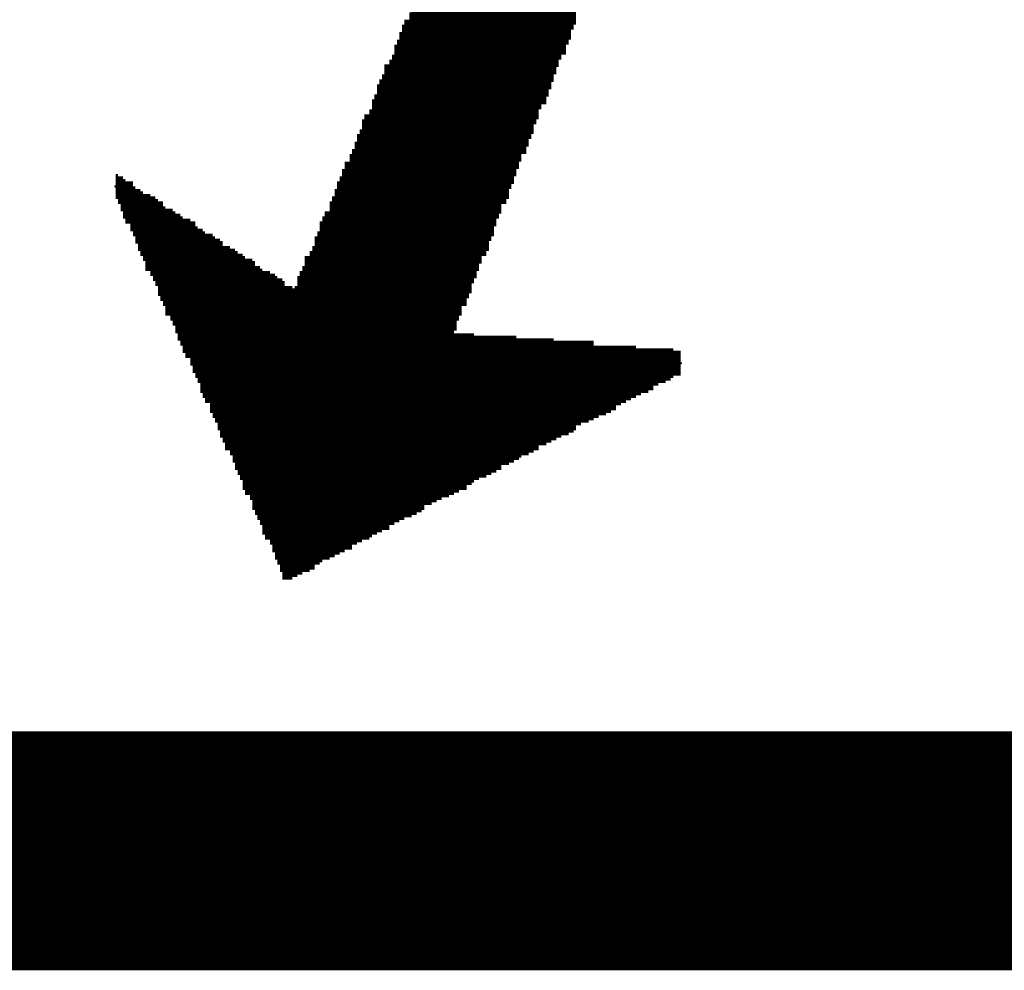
# Model space of a CAD drawing. Extents: x -0.07 to 0.95, y -0.15 to 2.1.
# Tile 12 of 17: x 0.82 to 0.86, y 1.19 to 1.23. Entities that reach past the tile are written whole.
import ezdxf

# ---------------------------------------------------------------- set-up
doc = ezdxf.new("R2010")
doc.units = 0
doc.layers.get('0').update_dxf_attribs({"linetype": 'CONTINUOUS'})
doc.layers.add('gto', color=2, linetype='CONTINUOUS')

# ---------------------------------------------------------------- blocks, each defined once
blk = doc.blocks.new('D64')
at = {"const_width": 0.00005}
blk.add_lwpolyline([(-0.000025, 0, 1), (0.000025, 0, 1)], format="xyb", close=True, dxfattribs=at)

msp = doc.modelspace()

# ---------------------------------------------------------------- linework, layer by layer
at = {"layer": 'gto', "color": 2, "const_width": 0.001}
for points in [[(0.8364, 1.2293), (0.8429, 1.2293)], [(0.8364, 1.2292), (0.8429, 1.2292)], [(0.8363, 1.229), (0.8428, 1.229)], [(0.8363, 1.2288), (0.8427, 1.2288)], [(0.8364, 1.2291), (0.8428, 1.2291)], [(0.836, 1.2284), (0.8426, 1.2284)], [(0.8362, 1.2287), (0.8427, 1.2287)], [(0.8362, 1.2286), (0.8427, 1.2286)], [(0.8362, 1.2285), (0.8426, 1.2285)], [(0.8359, 1.2282), (0.8425, 1.2282)], [(0.8359, 1.228), (0.8425, 1.228)], [(0.836, 1.2283), (0.8425, 1.2283)], [(0.8357, 1.2276), (0.8422, 1.2276)], [(0.8358, 1.2279), (0.8423, 1.2279)], [(0.8358, 1.2278), (0.8423, 1.2278)], [(0.8358, 1.2277), (0.8422, 1.2277)], [(0.8356, 1.2274), (0.8421, 1.2274)], [(0.8356, 1.2272), (0.8421, 1.2272)], [(0.8357, 1.2275), (0.8422, 1.2275)], [(0.8354, 1.2268), (0.8419, 1.2268)], [(0.8355, 1.227), (0.842, 1.227)], [(0.8355, 1.2269), (0.842, 1.2269)], [(0.8356, 1.2271), (0.842, 1.2271)], [(0.8352, 1.2266), (0.8419, 1.2266)], [(0.8352, 1.2264), (0.8418, 1.2264)], [(0.8354, 1.2267), (0.8419, 1.2267)], [(0.835, 1.226), (0.8417, 1.226)], [(0.8351, 1.2262), (0.8417, 1.2262)], [(0.8351, 1.2261), (0.8417, 1.2261)], [(0.8352, 1.2263), (0.8418, 1.2263)], [(0.8349, 1.2258), (0.8415, 1.2258)], [(0.8349, 1.2256), (0.8414, 1.2256)], [(0.835, 1.2259), (0.8415, 1.2259)], [(0.8347, 1.2252), (0.8413, 1.2252)], [(0.8348, 1.2254), (0.8414, 1.2254)], [(0.8348, 1.2253), (0.8413, 1.2253)], [(0.8349, 1.2255), (0.8414, 1.2255)], [(0.8346, 1.2248), (0.8412, 1.2248)], [(0.8347, 1.2251), (0.8412, 1.2251)], [(0.8347, 1.225), (0.8412, 1.225)], [(0.8343, 1.2244), (0.841, 1.2244)], [(0.8344, 1.2246), (0.8411, 1.2246)], [(0.8344, 1.2245), (0.841, 1.2245)], [(0.8346, 1.2247), (0.8411, 1.2247)], [(0.8342, 1.224), (0.8409, 1.224)], [(0.8343, 1.2243), (0.841, 1.2243)], [(0.8343, 1.2241), (0.8409, 1.2241)], [(0.8341, 1.2238), (0.8407, 1.2238)], [(0.8341, 1.2237), (0.8407, 1.2237)], [(0.8341, 1.2236), (0.8406, 1.2236)], [(0.8342, 1.2239), (0.8407, 1.2239)], [(0.8339, 1.2232), (0.8405, 1.2232)], [(0.834, 1.2235), (0.8406, 1.2235)], [(0.834, 1.2234), (0.8406, 1.2234)], [(0.8338, 1.223), (0.8404, 1.223)], [(0.8338, 1.2229), (0.8404, 1.2229)], [(0.8338, 1.2228), (0.8404, 1.2228)], [(0.8339, 1.2231), (0.8405, 1.2231)], [(0.8335, 1.2224), (0.8402, 1.2224)], [(0.8336, 1.2227), (0.8403, 1.2227)], [(0.8336, 1.2226), (0.8403, 1.2226)], [(0.8244, 1.2222), (0.8245, 1.2222)], [(0.8245, 1.2221), (0.8247, 1.2221)], [(0.8245, 1.222), (0.8248, 1.222)], [(0.8334, 1.2221), (0.8401, 1.2221)], [(0.8334, 1.222), (0.8401, 1.222)], [(0.8335, 1.2223), (0.8402, 1.2223)], [(0.8335, 1.2222), (0.8402, 1.2222)], [(0.8246, 1.2219), (0.8251, 1.2219)], [(0.8246, 1.2217), (0.8252, 1.2217)], [(0.8247, 1.2216), (0.8254, 1.2216)], [(0.8332, 1.2216), (0.8399, 1.2216)], [(0.8333, 1.2219), (0.8399, 1.2219)], [(0.8333, 1.2217), (0.8399, 1.2217)], [(0.8247, 1.2215), (0.8255, 1.2215)], [(0.8247, 1.2214), (0.8258, 1.2214)], [(0.8248, 1.2213), (0.826, 1.2213)], [(0.8248, 1.2212), (0.8261, 1.2212)], [(0.8331, 1.2213), (0.8397, 1.2213)], [(0.8331, 1.2212), (0.8397, 1.2212)], [(0.8332, 1.2215), (0.8398, 1.2215)], [(0.8332, 1.2214), (0.8398, 1.2214)], [(0.825, 1.2211), (0.8263, 1.2211)], [(0.825, 1.2209), (0.8264, 1.2209)], [(0.833, 1.2211), (0.8397, 1.2211)], [(0.833, 1.2209), (0.8396, 1.2209)], [(0.8251, 1.2208), (0.8267, 1.2208)], [(0.8251, 1.2207), (0.8268, 1.2207)], [(0.8252, 1.2206), (0.827, 1.2206)], [(0.8252, 1.2205), (0.8271, 1.2205)], [(0.8327, 1.2205), (0.8395, 1.2205)], [(0.8328, 1.2207), (0.8396, 1.2207)], [(0.8328, 1.2206), (0.8395, 1.2206)], [(0.833, 1.2208), (0.8396, 1.2208)], [(0.8252, 1.2204), (0.8274, 1.2204)], [(0.8253, 1.2203), (0.8276, 1.2203)], [(0.8253, 1.2201), (0.8277, 1.2201)], [(0.8326, 1.2203), (0.8394, 1.2203)], [(0.8326, 1.2201), (0.8394, 1.2201)], [(0.8327, 1.2204), (0.8394, 1.2204)], [(0.8254, 1.22), (0.8279, 1.22)], [(0.8254, 1.2199), (0.828, 1.2199)], [(0.8255, 1.2198), (0.8283, 1.2198)], [(0.8255, 1.2197), (0.8284, 1.2197)], [(0.8324, 1.2197), (0.8391, 1.2197)], [(0.8325, 1.2199), (0.8393, 1.2199)], [(0.8325, 1.2198), (0.8391, 1.2198)], [(0.8326, 1.22), (0.8393, 1.22)], [(0.8256, 1.2196), (0.8286, 1.2196)], [(0.8256, 1.2195), (0.8287, 1.2195)], [(0.8256, 1.2193), (0.829, 1.2193)], [(0.8323, 1.2193), (0.839, 1.2193)], [(0.8324, 1.2196), (0.8391, 1.2196)], [(0.8324, 1.2195), (0.839, 1.2195)], [(0.8258, 1.2192), (0.8292, 1.2192)], [(0.8258, 1.2191), (0.8293, 1.2191)], [(0.8259, 1.219), (0.8295, 1.219)], [(0.8259, 1.2189), (0.8296, 1.2189)], [(0.832, 1.2189), (0.8388, 1.2189)], [(0.8322, 1.2191), (0.8389, 1.2191)], [(0.8322, 1.219), (0.8389, 1.219)], [(0.8323, 1.2192), (0.8389, 1.2192)], [(0.826, 1.2188), (0.8299, 1.2188)], [(0.826, 1.2187), (0.83, 1.2187)], [(0.8261, 1.2185), (0.8302, 1.2185)], [(0.8319, 1.2185), (0.8387, 1.2185)], [(0.832, 1.2188), (0.8388, 1.2188)], [(0.832, 1.2187), (0.8387, 1.2187)], [(0.8261, 1.2184), (0.8303, 1.2184)], [(0.8261, 1.2183), (0.8306, 1.2183)], [(0.8262, 1.2182), (0.8308, 1.2182)], [(0.8262, 1.2181), (0.8309, 1.2181)], [(0.8317, 1.2181), (0.8385, 1.2181)], [(0.8318, 1.2183), (0.8386, 1.2183)], [(0.8318, 1.2182), (0.8386, 1.2182)], [(0.8319, 1.2184), (0.8387, 1.2184)], [(0.8263, 1.218), (0.8311, 1.218)], [(0.8263, 1.2179), (0.8312, 1.2179)], [(0.8264, 1.2177), (0.8315, 1.2177)], [(0.8316, 1.2177), (0.8383, 1.2177)], [(0.8317, 1.218), (0.8385, 1.218)], [(0.8317, 1.2179), (0.8385, 1.2179)], [(0.8264, 1.2176), (0.8383, 1.2176)], [(0.8264, 1.2175), (0.8383, 1.2175)], [(0.8266, 1.2174), (0.8382, 1.2174)], [(0.8266, 1.2173), (0.8382, 1.2173)], [(0.8267, 1.2172), (0.8381, 1.2172)], [(0.8267, 1.2171), (0.8381, 1.2171)], [(0.8268, 1.2169), (0.8381, 1.2169)], [(0.8268, 1.2168), (0.838, 1.2168)], [(0.8269, 1.2167), (0.838, 1.2167)], [(0.8269, 1.2166), (0.8379, 1.2166)], [(0.8269, 1.2165), (0.8379, 1.2165)], [(0.827, 1.2164), (0.8379, 1.2164)], [(0.827, 1.2163), (0.8378, 1.2163)], [(0.8271, 1.2161), (0.8378, 1.2161)], [(0.8271, 1.216), (0.8377, 1.216)], [(0.8272, 1.2159), (0.8377, 1.2159)], [(0.8272, 1.2158), (0.8388, 1.2158)], [(0.8274, 1.2157), (0.8405, 1.2157)], [(0.8274, 1.2156), (0.842, 1.2156)], [(0.8274, 1.2155), (0.8436, 1.2155)], [(0.8275, 1.2153), (0.8453, 1.2153)], [(0.8275, 1.2152), (0.8468, 1.2152)], [(0.8276, 1.2151), (0.8471, 1.2151)], [(0.8276, 1.215), (0.8468, 1.215)], [(0.8277, 1.2149), (0.8467, 1.2149)], [(0.8277, 1.2148), (0.8465, 1.2148)], [(0.8278, 1.2147), (0.8462, 1.2147)], [(0.8278, 1.2145), (0.846, 1.2145)], [(0.8278, 1.2144), (0.8458, 1.2144)], [(0.8279, 1.2143), (0.8455, 1.2143)], [(0.8279, 1.2142), (0.8453, 1.2142)], [(0.828, 1.2141), (0.8451, 1.2141)], [(0.828, 1.214), (0.8449, 1.214)], [(0.8282, 1.2139), (0.8447, 1.2139)], [(0.8282, 1.2137), (0.8445, 1.2137)], [(0.8282, 1.2136), (0.8443, 1.2136)], [(0.8283, 1.2135), (0.8441, 1.2135)], [(0.8283, 1.2134), (0.8438, 1.2134)], [(0.8284, 1.2133), (0.8436, 1.2133)], [(0.8284, 1.2132), (0.8434, 1.2132)], [(0.8285, 1.2131), (0.8431, 1.2131)], [(0.8285, 1.2129), (0.8429, 1.2129)], [(0.8286, 1.2128), (0.8428, 1.2128)], [(0.8286, 1.2127), (0.8426, 1.2127)], [(0.8286, 1.2126), (0.8423, 1.2126)], [(0.8287, 1.2125), (0.8421, 1.2125)], [(0.8287, 1.2124), (0.8419, 1.2124)], [(0.8288, 1.2123), (0.8417, 1.2123)], [(0.8288, 1.2121), (0.8414, 1.2121)], [(0.829, 1.212), (0.8412, 1.212)], [(0.829, 1.2119), (0.841, 1.2119)], [(0.8291, 1.2118), (0.8407, 1.2118)], [(0.8291, 1.2117), (0.8406, 1.2117)], [(0.8291, 1.2116), (0.8404, 1.2116)], [(0.8292, 1.2115), (0.8402, 1.2115)], [(0.8292, 1.2113), (0.8399, 1.2113)], [(0.8293, 1.2112), (0.8397, 1.2112)], [(0.8293, 1.2111), (0.8395, 1.2111)], [(0.8294, 1.211), (0.8393, 1.211)], [(0.8294, 1.2109), (0.839, 1.2109)], [(0.8295, 1.2108), (0.8388, 1.2108)], [(0.8295, 1.2107), (0.8387, 1.2107)], [(0.8295, 1.2105), (0.8385, 1.2105)], [(0.8296, 1.2104), (0.8382, 1.2104)], [(0.8296, 1.2103), (0.838, 1.2103)], [(0.8298, 1.2102), (0.8378, 1.2102)], [(0.8298, 1.2101), (0.8375, 1.2101)], [(0.8299, 1.21), (0.8373, 1.21)], [(0.8299, 1.2099), (0.8371, 1.2099)], [(0.8299, 1.2097), (0.8368, 1.2097)], [(0.83, 1.2096), (0.8367, 1.2096)], [(0.83, 1.2095), (0.8365, 1.2095)], [(0.8301, 1.2094), (0.8363, 1.2094)], [(0.8301, 1.2093), (0.836, 1.2093)], [(0.8302, 1.2092), (0.8358, 1.2092)], [(0.8302, 1.2091), (0.8356, 1.2091)], [(0.8303, 1.2089), (0.8354, 1.2089)], [(0.8303, 1.2088), (0.8351, 1.2088)], [(0.8303, 1.2087), (0.8349, 1.2087)], [(0.8304, 1.2086), (0.8347, 1.2086)], [(0.8304, 1.2085), (0.8346, 1.2085)], [(0.8306, 1.2084), (0.8343, 1.2084)], [(0.8306, 1.2083), (0.8341, 1.2083)], [(0.8307, 1.2081), (0.8339, 1.2081)], [(0.8307, 1.208), (0.8336, 1.208)], [(0.8308, 1.2079), (0.8334, 1.2079)], [(0.8308, 1.2078), (0.8332, 1.2078)], [(0.8308, 1.2077), (0.833, 1.2077)], [(0.8309, 1.2076), (0.8327, 1.2076)], [(0.8309, 1.2075), (0.8326, 1.2075)], [(0.831, 1.2073), (0.8324, 1.2073)], [(0.831, 1.2072), (0.8322, 1.2072)], [(0.8311, 1.2071), (0.8319, 1.2071)], [(0.8311, 1.207), (0.8317, 1.207)], [(0.8311, 1.2069), (0.8315, 1.2069)], [(0.7689, 1.1996), (0.9033, 1.1996)], [(0.7689, 1.1995), (0.9033, 1.1995)], [(0.769, 1.1998), (0.9032, 1.1998)], [(0.7686, 1.1991), (0.9036, 1.1991)], [(0.7688, 1.1994), (0.9035, 1.1994)], [(0.7688, 1.1992), (0.9035, 1.1992)], [(0.7683, 1.1987), (0.9039, 1.1987)], [(0.7685, 1.1989), (0.9036, 1.1989)], [(0.7685, 1.1988), (0.9037, 1.1988)], [(0.7682, 1.1984), (0.904, 1.1984)], [(0.7683, 1.1985), (0.9039, 1.1985)], [(0.7681, 1.1981), (0.9042, 1.1981)], [(0.7681, 1.198), (0.9042, 1.198)], [(0.7682, 1.1982), (0.904, 1.1982)], [(0.7678, 1.1977), (0.9045, 1.1977)], [(0.7678, 1.1975), (0.9045, 1.1975)], [(0.7679, 1.1978), (0.9043, 1.1978)], [(0.7675, 1.1971), (0.9046, 1.1971)], [(0.7676, 1.1974), (0.9046, 1.1974)], [(0.7676, 1.1973), (0.9046, 1.1973)], [(0.7675, 1.197), (0.9047, 1.197)], [(0.7675, 1.1968), (0.9047, 1.1968)], [(0.7675, 1.1967), (0.9049, 1.1967)], [(0.7673, 1.1965), (0.9049, 1.1965)], [(0.7673, 1.1964), (0.9049, 1.1964)], [(0.7673, 1.1963), (0.9049, 1.1963)], [(0.7673, 1.1961), (0.9049, 1.1961)], [(0.7673, 1.196), (0.9049, 1.196)], [(0.7672, 1.1958), (0.905, 1.1958)], [(0.7672, 1.1957), (0.905, 1.1957)], [(0.7672, 1.1956), (0.905, 1.1956)], [(0.7672, 1.1954), (0.905, 1.1954)], [(0.7672, 1.1953), (0.905, 1.1953)], [(0.7672, 1.1951), (0.905, 1.1951)], [(0.7673, 1.195), (0.9049, 1.195)], [(0.7673, 1.1949), (0.9049, 1.1949)], [(0.7673, 1.1947), (0.9049, 1.1947)], [(0.7673, 1.1946), (0.9049, 1.1946)], [(0.7673, 1.1944), (0.9049, 1.1944)], [(0.7675, 1.1943), (0.9047, 1.1943)], [(0.7675, 1.1942), (0.9047, 1.1942)], [(0.7675, 1.194), (0.9047, 1.194)], [(0.7676, 1.1939), (0.9046, 1.1939)], [(0.7676, 1.1937), (0.9046, 1.1937)], [(0.7676, 1.1936), (0.9045, 1.1936)], [(0.7678, 1.1935), (0.9045, 1.1935)], [(0.7679, 1.1933), (0.9043, 1.1933)], [(0.7679, 1.1932), (0.9043, 1.1932)], [(0.7681, 1.193), (0.9042, 1.193)], [(0.7682, 1.1929), (0.904, 1.1929)], [(0.7682, 1.1928), (0.904, 1.1928)], [(0.7683, 1.1926), (0.9039, 1.1926)], [(0.7685, 1.1925), (0.9037, 1.1925)], [(0.7686, 1.1923), (0.9036, 1.1923)], [(0.7688, 1.1922), (0.9035, 1.1922)], [(0.769, 1.192), (0.9032, 1.192)], [(0.7692, 1.1919), (0.903, 1.1919)], [(0.7695, 1.1918), (0.9028, 1.1918)], [(0.7696, 1.1916), (0.9025, 1.1916)], [(0.77, 1.1915), (0.9022, 1.1915)], [(0.7704, 1.1913), (0.9018, 1.1913)], [(0.7711, 1.1912), (0.9011, 1.1912)]]:
    msp.add_lwpolyline(points, dxfattribs=at)

# ---------------------------------------------------------------- block references
at = {"layer": 'gto'}
for p in [(0.8363, 1.2288), (0.8427, 1.2288), (0.836, 1.2284), (0.8362, 1.2287), (0.8362, 1.2286), (0.8362, 1.2285), (0.8426, 1.2285), (0.8426, 1.2284), (0.8427, 1.2287), (0.8427, 1.2286), (0.8359, 1.2282), (0.8359, 1.228), (0.836, 1.2283), (0.8425, 1.2283), (0.8425, 1.2282), (0.8425, 1.228), (0.8357, 1.2276), (0.8358, 1.2279), (0.8358, 1.2278), (0.8358, 1.2277), (0.8422, 1.2277), (0.8422, 1.2276), (0.8423, 1.2279), (0.8423, 1.2278), (0.8356, 1.2274), (0.8356, 1.2272), (0.8357, 1.2275), (0.8421, 1.2274), (0.8421, 1.2272), (0.8422, 1.2275), (0.8354, 1.2268), (0.8355, 1.227), (0.8355, 1.2269), (0.8356, 1.2271), (0.8419, 1.2268), (0.842, 1.2271), (0.842, 1.227), (0.842, 1.2269), (0.8352, 1.2266), (0.8352, 1.2264), (0.8354, 1.2267), (0.8418, 1.2264), (0.8419, 1.2267), (0.8419, 1.2266), (0.8351, 1.2262), (0.8351, 1.2261), (0.8352, 1.2263), (0.8417, 1.2262), (0.8417, 1.2261), (0.8418, 1.2263), (0.8349, 1.2258), (0.835, 1.226), (0.835, 1.2259), (0.8415, 1.2259), (0.8415, 1.2258), (0.8417, 1.226), (0.8348, 1.2254), (0.8348, 1.2253), (0.8349, 1.2256), (0.8349, 1.2255), (0.8413, 1.2253), (0.8414, 1.2256), (0.8414, 1.2255), (0.8414, 1.2254), (0.8347, 1.2252), (0.8347, 1.2251), (0.8347, 1.225), (0.8412, 1.2251), (0.8412, 1.225), (0.8413, 1.2252), (0.8344, 1.2246), (0.8344, 1.2245), (0.8346, 1.2248), (0.8346, 1.2247), (0.841, 1.2245), (0.8411, 1.2247), (0.8411, 1.2246), (0.8412, 1.2248), (0.8343, 1.2244), (0.8343, 1.2243), (0.8343, 1.2241), (0.8409, 1.2241), (0.841, 1.2244), (0.841, 1.2243), (0.8341, 1.2238), (0.8341, 1.2237), (0.8342, 1.224), (0.8342, 1.2239), (0.8407, 1.2239), (0.8407, 1.2238), (0.8407, 1.2237), (0.8409, 1.224), (0.834, 1.2235), (0.834, 1.2234), (0.8341, 1.2236), (0.8406, 1.2236), (0.8406, 1.2235), (0.8406, 1.2234), (0.8338, 1.223), (0.8338, 1.2229), (0.8339, 1.2232), (0.8339, 1.2231), (0.8404, 1.223), (0.8404, 1.2229), (0.8405, 1.2232), (0.8405, 1.2231), (0.8336, 1.2227), (0.8336, 1.2226), (0.8338, 1.2228), (0.8403, 1.2227), (0.8403, 1.2226), (0.8404, 1.2228), (0.8244, 1.2222), (0.8245, 1.2222), (0.8245, 1.2221), (0.8247, 1.2221), (0.8334, 1.2221), (0.8335, 1.2224), (0.8335, 1.2223), (0.8335, 1.2222), (0.8401, 1.2221), (0.8402, 1.2224), (0.8402, 1.2223), (0.8402, 1.2222), (0.8245, 1.222), (0.8246, 1.2219), (0.8246, 1.2217), (0.8248, 1.222), (0.8251, 1.2219), (0.8252, 1.2217), (0.8333, 1.2219), (0.8333, 1.2217), (0.8334, 1.222), (0.8399, 1.2219), (0.8399, 1.2217), (0.8401, 1.222), (0.8247, 1.2216), (0.8247, 1.2215), (0.8247, 1.2214), (0.8248, 1.2213), (0.8254, 1.2216), (0.8255, 1.2215), (0.8258, 1.2214), (0.826, 1.2213), (0.8331, 1.2213), (0.8332, 1.2216), (0.8332, 1.2215), (0.8332, 1.2214), (0.8397, 1.2213), (0.8398, 1.2215), (0.8398, 1.2214), (0.8399, 1.2216), (0.8248, 1.2212), (0.825, 1.2211), (0.825, 1.2209), (0.8261, 1.2212), (0.8263, 1.2211), (0.8264, 1.2209), (0.833, 1.2211), (0.833, 1.2209), (0.8331, 1.2212), (0.8396, 1.2209), (0.8397, 1.2212), (0.8397, 1.2211), (0.8251, 1.2208), (0.8251, 1.2207), (0.8252, 1.2206), (0.8252, 1.2205), (0.8267, 1.2208), (0.8268, 1.2207), (0.827, 1.2206), (0.8271, 1.2205), (0.8327, 1.2205), (0.8328, 1.2207), (0.8328, 1.2206), (0.833, 1.2208), (0.8395, 1.2206), (0.8395, 1.2205), (0.8396, 1.2208), (0.8396, 1.2207), (0.8252, 1.2204), (0.8253, 1.2203), (0.8253, 1.2201), (0.8274, 1.2204), (0.8276, 1.2203), (0.8277, 1.2201), (0.8326, 1.2203), (0.8326, 1.2201), (0.8327, 1.2204), (0.8394, 1.2204), (0.8394, 1.2203), (0.8394, 1.2201), (0.8254, 1.22), (0.8254, 1.2199), (0.8255, 1.2198), (0.8255, 1.2197), (0.8279, 1.22), (0.828, 1.2199), (0.8283, 1.2198), (0.8284, 1.2197), (0.8324, 1.2197), (0.8325, 1.2199), (0.8325, 1.2198), (0.8326, 1.22), (0.8391, 1.2198), (0.8391, 1.2197), (0.8393, 1.22), (0.8393, 1.2199), (0.8256, 1.2196), (0.8256, 1.2195), (0.8256, 1.2193), (0.8286, 1.2196), (0.8287, 1.2195), (0.829, 1.2193), (0.8323, 1.2193), (0.8324, 1.2196), (0.8324, 1.2195), (0.839, 1.2195), (0.839, 1.2193), (0.8391, 1.2196), (0.8258, 1.2192), (0.8258, 1.2191), (0.8259, 1.219), (0.8259, 1.2189), (0.8292, 1.2192), (0.8293, 1.2191), (0.8295, 1.219), (0.8296, 1.2189), (0.832, 1.2189), (0.8322, 1.2191), (0.8322, 1.219), (0.8323, 1.2192), (0.8388, 1.2189), (0.8389, 1.2192), (0.8389, 1.2191), (0.8389, 1.219), (0.826, 1.2188), (0.826, 1.2187), (0.8261, 1.2185), (0.8299, 1.2188), (0.83, 1.2187), (0.8302, 1.2185), (0.8319, 1.2185), (0.832, 1.2188), (0.832, 1.2187), (0.8387, 1.2187), (0.8387, 1.2185), (0.8388, 1.2188), (0.8261, 1.2184), (0.8261, 1.2183), (0.8262, 1.2182), (0.8262, 1.2181), (0.8303, 1.2184), (0.8306, 1.2183), (0.8308, 1.2182), (0.8309, 1.2181), (0.8317, 1.2181), (0.8318, 1.2183), (0.8318, 1.2182), (0.8319, 1.2184), (0.8385, 1.2181), (0.8386, 1.2183), (0.8386, 1.2182), (0.8387, 1.2184), (0.8263, 1.218), (0.8263, 1.2179), (0.8264, 1.2177), (0.8311, 1.218), (0.8312, 1.2179), (0.8315, 1.2177), (0.8316, 1.2177), (0.8317, 1.218), (0.8317, 1.2179), (0.8383, 1.2177), (0.8385, 1.218), (0.8385, 1.2179), (0.8264, 1.2176), (0.8264, 1.2175), (0.8266, 1.2174), (0.8266, 1.2173), (0.8382, 1.2174), (0.8382, 1.2173), (0.8383, 1.2176), (0.8383, 1.2175), (0.8267, 1.2172), (0.8267, 1.2171), (0.8381, 1.2172), (0.8381, 1.2171), (0.8268, 1.2169), (0.8268, 1.2168), (0.8269, 1.2167), (0.8269, 1.2166), (0.8379, 1.2166), (0.838, 1.2168), (0.838, 1.2167), (0.8381, 1.2169), (0.8269, 1.2165), (0.827, 1.2164), (0.827, 1.2163), (0.8378, 1.2163), (0.8379, 1.2165), (0.8379, 1.2164), (0.8271, 1.2161), (0.8271, 1.216), (0.8272, 1.2159), (0.8272, 1.2158), (0.8377, 1.216), (0.8377, 1.2159), (0.8378, 1.2161), (0.8388, 1.2158), (0.8274, 1.2157), (0.8274, 1.2156), (0.8274, 1.2155), (0.8405, 1.2157), (0.842, 1.2156), (0.8436, 1.2155), (0.8275, 1.2153), (0.8275, 1.2152), (0.8276, 1.2151), (0.8276, 1.215), (0.8453, 1.2153), (0.8468, 1.2152), (0.8468, 1.215), (0.8471, 1.2151), (0.8277, 1.2149), (0.8277, 1.2148), (0.8278, 1.2147), (0.8462, 1.2147), (0.8465, 1.2148), (0.8467, 1.2149), (0.8278, 1.2145), (0.8278, 1.2144), (0.8279, 1.2143), (0.8279, 1.2142), (0.8453, 1.2142), (0.8455, 1.2143), (0.8458, 1.2144), (0.846, 1.2145), (0.828, 1.2141), (0.828, 1.214), (0.8282, 1.2139), (0.8447, 1.2139), (0.8449, 1.214), (0.8451, 1.2141), (0.8282, 1.2137), (0.8282, 1.2136), (0.8283, 1.2135), (0.8283, 1.2134), (0.8438, 1.2134), (0.8441, 1.2135), (0.8443, 1.2136), (0.8445, 1.2137), (0.8284, 1.2133), (0.8284, 1.2132), (0.8285, 1.2131), (0.8431, 1.2131), (0.8434, 1.2132), (0.8436, 1.2133), (0.8285, 1.2129), (0.8286, 1.2128), (0.8286, 1.2127), (0.8286, 1.2126), (0.8423, 1.2126), (0.8426, 1.2127), (0.8428, 1.2128), (0.8429, 1.2129), (0.8287, 1.2125), (0.8287, 1.2124), (0.8288, 1.2123), (0.8417, 1.2123), (0.8419, 1.2124), (0.8421, 1.2125), (0.8288, 1.2121), (0.829, 1.212), (0.829, 1.2119), (0.8291, 1.2118), (0.8407, 1.2118), (0.841, 1.2119), (0.8412, 1.212), (0.8414, 1.2121), (0.8291, 1.2117), (0.8291, 1.2116), (0.8292, 1.2115), (0.8402, 1.2115), (0.8404, 1.2116), (0.8406, 1.2117), (0.8292, 1.2113), (0.8293, 1.2112), (0.8293, 1.2111), (0.8294, 1.211), (0.8393, 1.211), (0.8395, 1.2111), (0.8397, 1.2112), (0.8399, 1.2113), (0.8294, 1.2109), (0.8295, 1.2108), (0.8295, 1.2107), (0.8387, 1.2107), (0.8388, 1.2108), (0.839, 1.2109), (0.8295, 1.2105), (0.8296, 1.2104), (0.8296, 1.2103), (0.8298, 1.2102), (0.8378, 1.2102), (0.838, 1.2103), (0.8382, 1.2104), (0.8385, 1.2105), (0.8298, 1.2101), (0.8299, 1.21), (0.8299, 1.2099), (0.8371, 1.2099), (0.8373, 1.21), (0.8375, 1.2101), (0.8299, 1.2097), (0.83, 1.2096), (0.83, 1.2095), (0.8301, 1.2094), (0.8363, 1.2094), (0.8365, 1.2095), (0.8367, 1.2096), (0.8368, 1.2097), (0.8301, 1.2093), (0.8302, 1.2092), (0.8302, 1.2091), (0.8356, 1.2091), (0.8358, 1.2092), (0.836, 1.2093), (0.8303, 1.2089), (0.8303, 1.2088), (0.8303, 1.2087), (0.8304, 1.2086), (0.8347, 1.2086), (0.8349, 1.2087), (0.8351, 1.2088), (0.8354, 1.2089), (0.8304, 1.2085), (0.8306, 1.2084), (0.8306, 1.2083), (0.8341, 1.2083), (0.8343, 1.2084), (0.8346, 1.2085), (0.8307, 1.2081), (0.8307, 1.208), (0.8308, 1.2079), (0.8334, 1.2079), (0.8336, 1.208), (0.8339, 1.2081), (0.8308, 1.2078), (0.8308, 1.2077), (0.8309, 1.2076), (0.8309, 1.2075), (0.8326, 1.2075), (0.8327, 1.2076), (0.833, 1.2077), (0.8332, 1.2078), (0.831, 1.2073), (0.831, 1.2072), (0.8311, 1.2071), (0.8319, 1.2071), (0.8322, 1.2072), (0.8324, 1.2073), (0.8311, 1.207), (0.8311, 1.2069), (0.8315, 1.2069), (0.8317, 1.207)]:
    msp.add_blockref('D64', p, dxfattribs=at)

doc.saveas('drawing.dxf')
